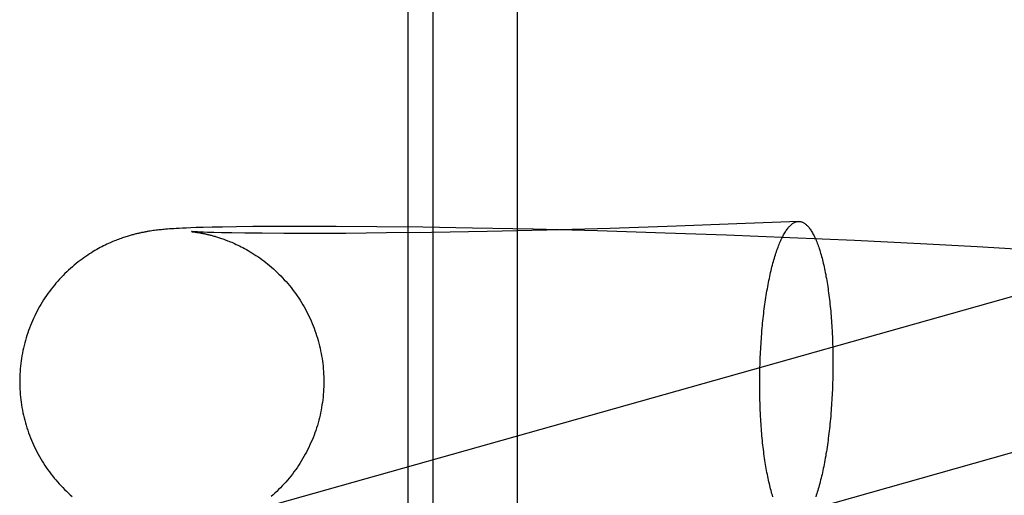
# Model space of a CAD drawing. Header units: inches. Extents: x 0 to 243, y 0 to 157.
# Tile 17 of 63: x 84.4952 to 84.6215, y 80.9548 to 81.0158. Entities that reach past the tile are written whole.
import ezdxf

# ---------------------------------------------------------------- set-up
doc = ezdxf.new("R2010")
doc.units = ezdxf.units.IN
doc.header["$LTSCALE"] = 13.357143
doc.header["$MEASUREMENT"] = 0
doc.linetypes.add('HIDDEN', pattern=[0.2, 0.1, -0.1])
doc.layers.add('DEFAULT_2', color=8, linetype='HIDDEN')

msp = doc.modelspace()

# ---------------------------------------------------------------- linework, layer by layer
at = {"layer": 'DEFAULT_2', "color": 8, "linetype": 'HIDDEN'}
for p, q in [((84.54497, 81.0188), (84.54497, 80.86255)), ((84.54817, 81.0188), (84.54817, 80.86255)), ((84.55898, 81.0188), (84.55898, 80.86255)), ((84.51269, 80.98877), (84.51251, 80.98874)), ((84.51287, 80.98879), (84.51269, 80.98877)), ((84.51305, 80.98881), (84.51287, 80.98879)), ((84.51322, 80.98883), (84.51305, 80.98881)), ((84.51339, 80.98884), (84.51322, 80.98883)), ((84.51356, 80.98886), (84.51339, 80.98884)), ((84.51373, 80.98888), (84.51356, 80.98886)), ((84.5139, 80.98889), (84.51373, 80.98888)), ((84.51415, 80.98891), (84.5139, 80.98889)), ((84.51441, 80.98893), (84.51415, 80.98891)), ((84.51468, 80.98895), (84.51441, 80.98893)), ((84.51496, 80.98897), (84.51468, 80.98895)), ((84.51525, 80.98899), (84.51496, 80.98897)), ((84.51565, 80.98901), (84.51525, 80.98899)), ((84.51609, 80.98903), (84.51565, 80.98901)), ((84.51655, 80.98905), (84.51609, 80.98903)), ((84.51717, 80.98907), (84.51655, 80.98905)), ((84.51784, 80.9891), (84.51717, 80.98907)), ((84.51873, 80.98913), (84.51784, 80.9891)), ((84.51989, 80.98916), (84.51873, 80.98913)), ((84.52122, 80.98918), (84.51989, 80.98916)), ((84.52299, 80.98921), (84.52122, 80.98918)), ((84.52509, 80.98924), (84.52299, 80.98921)), ((84.52802, 80.98926), (84.52509, 80.98924)), ((84.53135, 80.98927), (84.52802, 80.98926)), ((84.53578, 80.98926), (84.53135, 80.98927)), ((84.54102, 80.98922), (84.53578, 80.98926)), ((84.54691, 80.98915), (84.54102, 80.98922)), ((84.55326, 80.98905), (84.54691, 80.98915)), ((84.56103, 80.98889), (84.55326, 80.98905)), ((84.5628, 80.98879), (84.55514, 80.98861)), ((84.56929, 80.98868), (84.56103, 80.98889)), ((84.57093, 80.98901), (84.5628, 80.98879)), ((84.57945, 80.98928), (84.57093, 80.98901)), ((84.58717, 80.98957), (84.57945, 80.98928)), ((84.59506, 80.9899), (84.58717, 80.98957)), ((84.51195, 80.98866), (84.51175, 80.98863)), ((84.51214, 80.98869), (84.51195, 80.98866)), ((84.51232, 80.98872), (84.51214, 80.98869)), ((84.51251, 80.98874), (84.51232, 80.98872)), ((84.5172, 80.98859), (84.5172, 80.98859)), ((84.51721, 80.98859), (84.51721, 80.98859)), ((84.51722, 80.98859), (84.51723, 80.98859)), ((84.51724, 80.98859), (84.51726, 80.98859)), ((84.51728, 80.98859), (84.5173, 80.98858)), ((84.51732, 80.98858), (84.51738, 80.98858)), ((84.51741, 80.98858), (84.51733, 80.98858)), ((84.51738, 80.98858), (84.51745, 80.98857)), ((84.51755, 80.98857), (84.51741, 80.98858)), ((84.51745, 80.98857), (84.51752, 80.98856)), ((84.51752, 80.98856), (84.51761, 80.98855)), ((84.51773, 80.98856), (84.51755, 80.98857)), ((84.51761, 80.98855), (84.51771, 80.98853)), ((84.51771, 80.98853), (84.51781, 80.98852)), ((84.51801, 80.98855), (84.51773, 80.98856)), ((84.51781, 80.98852), (84.51793, 80.9885)), ((84.51793, 80.9885), (84.51805, 80.98848)), ((84.51835, 80.98853), (84.51801, 80.98855)), ((84.51805, 80.98848), (84.51818, 80.98846)), ((84.51818, 80.98846), (84.51832, 80.98844)), ((84.51878, 80.98852), (84.51835, 80.98853)), ((84.51931, 80.9885), (84.51878, 80.98852)), ((84.52011, 80.98848), (84.51931, 80.9885)), ((84.52107, 80.98845), (84.52011, 80.98848)), ((84.52243, 80.98843), (84.52107, 80.98845)), ((84.52406, 80.9884), (84.52243, 80.98843)), ((84.52632, 80.98838), (84.52406, 80.9884)), ((84.52909, 80.98836), (84.52632, 80.98838)), ((84.53252, 80.98836), (84.52909, 80.98836)), ((84.53702, 80.98837), (84.53252, 80.98836)), ((84.54226, 80.98842), (84.53702, 80.98837)), ((84.54801, 80.98849), (84.54226, 80.98842)), ((84.55514, 80.98861), (84.54801, 80.98849)), ((84.57797, 80.98841), (84.56929, 80.98868)), ((84.58586, 80.98814), (84.57797, 80.98841)), ((84.59398, 80.98781), (84.58586, 80.98814)), ((84.60227, 80.98744), (84.59398, 80.98781)), ((84.6107, 80.98703), (84.60227, 80.98744)), ((84.61798, 80.98663), (84.6107, 80.98703)), ((84.62529, 80.9862), (84.61798, 80.98663)), ((84.64166, 80.98569), (84.51251, 80.94927)), ((84.59027, 80.97432), (84.59031, 80.97496)), ((84.59939, 80.97561), (84.59942, 80.97498)), ((84.59942, 80.97498), (84.59945, 80.97433)), ((84.59019, 80.97302), (84.59023, 80.97367)), ((84.59023, 80.97367), (84.59027, 80.97432)), ((84.59945, 80.97433), (84.59947, 80.97369)), ((84.59947, 80.97369), (84.59948, 80.97303)), ((84.59014, 80.97171), (84.59016, 80.97236)), ((84.59016, 80.97236), (84.59019, 80.97302)), ((84.59948, 80.97303), (84.59949, 80.97238)), ((84.59949, 80.97238), (84.59949, 80.97172)), ((84.59012, 80.97105), (84.59014, 80.97171)), ((84.59949, 80.97172), (84.59949, 80.97107)), ((84.5901, 80.96973), (84.59011, 80.97039)), ((84.59011, 80.97039), (84.59012, 80.97105)), ((84.59948, 80.97041), (84.59947, 80.96975)), ((84.59949, 80.97107), (84.59948, 80.97041)), ((84.5901, 80.96907), (84.5901, 80.96973)), ((84.5901, 80.96842), (84.5901, 80.96907)), ((84.59945, 80.96909), (84.59942, 80.96844)), ((84.59947, 80.96975), (84.59945, 80.96909)), ((84.59011, 80.96776), (84.5901, 80.96842)), ((84.59012, 80.96711), (84.59011, 80.96776)), ((84.59939, 80.96778), (84.59936, 80.96713)), ((84.59942, 80.96844), (84.59939, 80.96778)), ((84.6469, 80.96712), (84.51781, 80.93071)), ((84.59014, 80.96647), (84.59012, 80.96711)), ((84.59016, 80.96582), (84.59014, 80.96647)), ((84.59932, 80.96648), (84.59928, 80.96584)), ((84.59936, 80.96713), (84.59932, 80.96648)), ((84.59019, 80.96519), (84.59016, 80.96582))]:
    msp.add_line(p, q, dxfattribs=at)
for points in [[(84.59031, 80.97496), (84.59036, 80.9756), (84.59039, 80.97591), (84.59042, 80.97623), (84.59045, 80.97654), (84.59048, 80.97685), (84.59051, 80.97716), (84.59054, 80.97747), (84.59058, 80.97778), (84.59061, 80.97808), (84.59065, 80.97838), (84.59069, 80.97868), (84.59073, 80.97898), (84.59077, 80.97927), (84.59081, 80.97956), (84.59085, 80.97985), (84.59089, 80.98014), (84.59094, 80.98042), (84.59098, 80.98071), (84.59103, 80.98098), (84.59108, 80.98126), (84.59113, 80.98153), (84.59118, 80.9818), (84.59123, 80.98207), (84.59128, 80.98233), (84.59134, 80.98259), (84.59139, 80.98284), (84.59144, 80.98309), (84.5915, 80.98334), (84.59156, 80.98359), (84.59162, 80.98383), (84.59167, 80.98406), (84.59173, 80.9843), (84.5918, 80.98453), (84.59186, 80.98475), (84.59192, 80.98497), (84.59198, 80.98519), (84.59205, 80.9854), (84.59211, 80.98561), (84.59218, 80.98581), (84.59224, 80.98601), (84.59231, 80.98621), (84.59238, 80.9864), (84.59245, 80.98658), (84.59251, 80.98676), (84.59258, 80.98694), (84.59265, 80.98711), (84.59273, 80.98728), (84.5928, 80.98744), (84.59287, 80.9876), (84.59294, 80.98775), (84.59301, 80.9879), (84.59309, 80.98804), (84.59316, 80.98818), (84.59324, 80.98831), (84.59331, 80.98844), (84.59339, 80.98856), (84.59346, 80.98868), (84.59354, 80.98879), (84.59362, 80.9889), (84.59369, 80.989), (84.59377, 80.9891), (84.59385, 80.98919), (84.59393, 80.98927), (84.594, 80.98935), (84.59408, 80.98943), (84.59416, 80.9895), (84.59424, 80.98956), (84.59432, 80.98962), (84.5944, 80.98967), (84.59448, 80.98972), (84.59456, 80.98976), (84.59464, 80.9898), (84.59471, 80.98983), (84.59479, 80.98985), (84.59487, 80.98987), (84.59495, 80.98989), (84.59503, 80.98989), (84.59506, 80.9899)], [(84.59506, 80.9899), (84.59511, 80.9899), (84.59519, 80.98989), (84.59527, 80.98989), (84.59535, 80.98987), (84.59543, 80.98985), (84.59551, 80.98983), (84.59558, 80.9898), (84.59566, 80.98976), (84.59574, 80.98972), (84.59582, 80.98967), (84.59589, 80.98962), (84.59597, 80.98956), (84.59605, 80.9895), (84.59612, 80.98943), (84.5962, 80.98936), (84.59628, 80.98928), (84.59635, 80.98919), (84.59643, 80.9891), (84.5965, 80.989), (84.59657, 80.9889), (84.59665, 80.9888), (84.59672, 80.98869), (84.59679, 80.98857), (84.59686, 80.98845), (84.59693, 80.98832), (84.597, 80.98819), (84.59707, 80.98805), (84.59714, 80.98791), (84.59721, 80.98776), (84.59728, 80.98761), (84.59735, 80.98745), (84.59741, 80.98729), (84.59748, 80.98712), (84.59754, 80.98695), (84.59761, 80.98677), (84.59767, 80.98659), (84.59773, 80.98641), (84.59779, 80.98622), (84.59785, 80.98602), (84.59791, 80.98582), (84.59797, 80.98562), (84.59803, 80.98541), (84.59809, 80.9852), (84.59814, 80.98498), (84.5982, 80.98476), (84.59825, 80.98454), (84.59831, 80.98431), (84.59836, 80.98408), (84.59841, 80.98384), (84.59846, 80.9836), (84.59851, 80.98335), (84.59856, 80.98311), (84.5986, 80.98285), (84.59865, 80.9826), (84.59869, 80.98234), (84.59874, 80.98208), (84.59878, 80.98181), (84.59882, 80.98154), (84.59886, 80.98127), (84.5989, 80.981), (84.59894, 80.98072), (84.59898, 80.98044), (84.59901, 80.98016), (84.59905, 80.97987), (84.59908, 80.97958), (84.59911, 80.97929), (84.59914, 80.97899), (84.59917, 80.9787), (84.5992, 80.9784), (84.59923, 80.9781), (84.59925, 80.97779), (84.59928, 80.97749), (84.5993, 80.97718), (84.59932, 80.97687), (84.59934, 80.97656), (84.59936, 80.97624), (84.59938, 80.97593), (84.59939, 80.97561)], [(84.51175, 80.98863), (84.51165, 80.98861), (84.51156, 80.9886), (84.51145, 80.98858), (84.51135, 80.98856), (84.51125, 80.98854), (84.51115, 80.98852), (84.51104, 80.9885), (84.51094, 80.98848), (84.51084, 80.98846), (84.51073, 80.98844), (84.51063, 80.98841), (84.51052, 80.98839), (84.51042, 80.98837), (84.51031, 80.98834), (84.5102, 80.98831), (84.51009, 80.98829), (84.50997, 80.98826), (84.50986, 80.98823), (84.50974, 80.9882), (84.50962, 80.98816), (84.50949, 80.98813), (84.50937, 80.98809), (84.50924, 80.98806), (84.5091, 80.98802), (84.50897, 80.98797), (84.50882, 80.98793), (84.50868, 80.98788), (84.50853, 80.98783), (84.50838, 80.98778), (84.50822, 80.98772), (84.50806, 80.98767), (84.50789, 80.9876), (84.50772, 80.98754), (84.50754, 80.98747), (84.50736, 80.9874), (84.50717, 80.98732), (84.50698, 80.98724), (84.50679, 80.98715), (84.50659, 80.98706), (84.50638, 80.98697), (84.50618, 80.98687), (84.50597, 80.98676), (84.50575, 80.98665), (84.50554, 80.98654), (84.50531, 80.98642), (84.50509, 80.9863), (84.50486, 80.98617), (84.50463, 80.98603), (84.5044, 80.98589), (84.50416, 80.98574), (84.50393, 80.98558), (84.50369, 80.98542), (84.50344, 80.98525), (84.5032, 80.98507), (84.50295, 80.98489), (84.50271, 80.9847), (84.50246, 80.9845), (84.50221, 80.9843), (84.50196, 80.98409), (84.50172, 80.98388), (84.50147, 80.98365), (84.50123, 80.98343), (84.50099, 80.9832), (84.50076, 80.98296), (84.50053, 80.98272), (84.5003, 80.98248), (84.50008, 80.98223), (84.49986, 80.98198), (84.49965, 80.98172), (84.49944, 80.98146), (84.49923, 80.9812), (84.49903, 80.98093), (84.49883, 80.98066), (84.49864, 80.98039), (84.49845, 80.98011), (84.49827, 80.97983), (84.49809, 80.97954), (84.49792, 80.97926), (84.49775, 80.97897), (84.49759, 80.97867), (84.49743, 80.97838), (84.49727, 80.97808), (84.49713, 80.97778), (84.49698, 80.97747), (84.49685, 80.97716), (84.49671, 80.97686), (84.49659, 80.97654), (84.49646, 80.97623), (84.49635, 80.97592), (84.49624, 80.9756), (84.49613, 80.97528), (84.49603, 80.97496), (84.49594, 80.97463), (84.49585, 80.97431), (84.49577, 80.97398), (84.49569, 80.97366), (84.49562, 80.97333), (84.49555, 80.973), (84.49549, 80.97267), (84.49544, 80.97233), (84.49539, 80.972), (84.49534, 80.97167), (84.49531, 80.97133), (84.49528, 80.971), (84.49525, 80.97066), (84.49523, 80.97033), (84.49522, 80.96999), (84.49521, 80.96965), (84.49521, 80.96935)], [(84.51731, 80.98859), (84.51725, 80.98859), (84.51724, 80.98859)], [(84.51832, 80.98844), (84.51847, 80.98841), (84.51855, 80.9884), (84.51862, 80.98838), (84.5187, 80.98836), (84.51878, 80.98835), (84.51886, 80.98833), (84.51895, 80.98831), (84.51903, 80.9883), (84.51912, 80.98828), (84.51921, 80.98826), (84.5193, 80.98824), (84.51939, 80.98821), (84.51948, 80.98819), (84.51958, 80.98817), (84.51968, 80.98814), (84.51978, 80.98812), (84.51988, 80.98809), (84.51999, 80.98806), (84.5201, 80.98803), (84.52021, 80.988), (84.52032, 80.98796), (84.52044, 80.98793), (84.52057, 80.98789), (84.52069, 80.98785), (84.52082, 80.98781), (84.52096, 80.98776), (84.5211, 80.98771), (84.52124, 80.98766), (84.52139, 80.98761), (84.52155, 80.98756), (84.5217, 80.9875), (84.52187, 80.98743), (84.52204, 80.98737), (84.52221, 80.98729), (84.52239, 80.98722), (84.52258, 80.98714), (84.52277, 80.98705), (84.52297, 80.98696), (84.52317, 80.98687), (84.52338, 80.98677), (84.52359, 80.98666), (84.52381, 80.98654), (84.52404, 80.98642), (84.52427, 80.9863), (84.5245, 80.98616), (84.52474, 80.98602), (84.52499, 80.98587), (84.52524, 80.98571), (84.52549, 80.98555), (84.52574, 80.98538), (84.52599, 80.98521), (84.52625, 80.98502), (84.5265, 80.98484), (84.52675, 80.98464), (84.527, 80.98445), (84.52725, 80.98424), (84.52749, 80.98403), (84.52774, 80.98382), (84.52798, 80.9836), (84.52822, 80.98337), (84.52845, 80.98314), (84.52868, 80.98291), (84.52891, 80.98267), (84.52914, 80.98243), (84.52936, 80.98218), (84.52957, 80.98193), (84.52979, 80.98168), (84.53, 80.98142), (84.5302, 80.98115), (84.5304, 80.98089), (84.5306, 80.98062), (84.53079, 80.98034), (84.53098, 80.98007), (84.53116, 80.97979), (84.53134, 80.9795), (84.53151, 80.97922), (84.53168, 80.97893), (84.53184, 80.97863), (84.532, 80.97834), (84.53215, 80.97804), (84.5323, 80.97774), (84.53244, 80.97744), (84.53258, 80.97713), (84.53271, 80.97682), (84.53283, 80.97651), (84.53295, 80.9762), (84.53307, 80.97589), (84.53318, 80.97557), (84.53328, 80.97525), (84.53338, 80.97493), (84.53348, 80.97461), (84.53357, 80.97429), (84.53365, 80.97396), (84.53372, 80.97364), (84.5338, 80.97331), (84.53386, 80.97298), (84.53392, 80.97265), (84.53398, 80.97232), (84.53402, 80.97199), (84.53407, 80.97166), (84.5341, 80.97133), (84.53414, 80.97099), (84.53416, 80.97066), (84.53418, 80.97032), (84.5342, 80.96999), (84.5342, 80.96965), (84.53421, 80.96935)], [(84.49521, 80.96935), (84.49521, 80.96904), (84.49522, 80.9687), (84.49523, 80.96837), (84.49525, 80.96803), (84.49528, 80.9677), (84.49531, 80.96736), (84.49534, 80.96703), (84.49539, 80.9667), (84.49544, 80.96636), (84.49549, 80.96603), (84.49555, 80.9657), (84.49562, 80.96537), (84.49569, 80.96504), (84.49576, 80.96472), (84.49585, 80.96439), (84.49593, 80.96407), (84.49603, 80.96375), (84.49613, 80.96343), (84.49623, 80.96311), (84.49634, 80.96279), (84.49646, 80.96248), (84.49658, 80.96216), (84.49671, 80.96185), (84.49684, 80.96155), (84.49697, 80.96124), (84.49712, 80.96094), (84.49726, 80.96063), (84.49742, 80.96034), (84.49757, 80.96004), (84.49774, 80.95975), (84.49791, 80.95946), (84.49808, 80.95917), (84.49826, 80.95889), (84.49844, 80.95861), (84.49862, 80.95833), (84.49882, 80.95805), (84.49901, 80.95778), (84.49921, 80.95752), (84.49942, 80.95725), (84.49963, 80.95699), (84.49984, 80.95674), (84.50006, 80.95649), (84.50028, 80.95624), (84.50051, 80.956), (84.50073, 80.95576), (84.50097, 80.95552), (84.5012, 80.95529), (84.50144, 80.95507), (84.50168, 80.95485), (84.50193, 80.95463)], [(84.53421, 80.96935), (84.5342, 80.96904), (84.5342, 80.9687), (84.53418, 80.96837), (84.53416, 80.96803), (84.53414, 80.9677), (84.5341, 80.96736), (84.53407, 80.96703), (84.53402, 80.96669), (84.53397, 80.96636), (84.53392, 80.96603), (84.53386, 80.9657), (84.53379, 80.96537), (84.53372, 80.96504), (84.53364, 80.96471), (84.53356, 80.96439), (84.53347, 80.96406), (84.53338, 80.96374), (84.53328, 80.96342), (84.53317, 80.9631), (84.53306, 80.96278), (84.53295, 80.96247), (84.53282, 80.96215), (84.5327, 80.96184), (84.53256, 80.96153), (84.53243, 80.96123), (84.53228, 80.96092), (84.53213, 80.96062), (84.53198, 80.96032), (84.53182, 80.96003), (84.53166, 80.95973), (84.53149, 80.95944), (84.53132, 80.95916), (84.53114, 80.95887), (84.53095, 80.95859), (84.53077, 80.95831), (84.53057, 80.95804), (84.53038, 80.95777), (84.53018, 80.9575), (84.52997, 80.95724), (84.52976, 80.95698), (84.52954, 80.95672), (84.52933, 80.95647), (84.5291, 80.95623), (84.52888, 80.95598), (84.52865, 80.95574), (84.52841, 80.95551), (84.52818, 80.95528), (84.52794, 80.95506), (84.52769, 80.95484), (84.52745, 80.95462)], [(84.5918, 80.95458), (84.59173, 80.95478), (84.59167, 80.95498), (84.59162, 80.95518), (84.59156, 80.95539), (84.5915, 80.9556), (84.59144, 80.95582), (84.59139, 80.95604), (84.59134, 80.95626), (84.59128, 80.95649), (84.59123, 80.95672), (84.59118, 80.95696), (84.59113, 80.9572), (84.59108, 80.95745), (84.59103, 80.95769), (84.59098, 80.95794), (84.59094, 80.9582), (84.59089, 80.95846), (84.59085, 80.95872), (84.59081, 80.95899), (84.59077, 80.95925), (84.59073, 80.95953), (84.59069, 80.9598), (84.59065, 80.96008), (84.59061, 80.96036), (84.59058, 80.96064), (84.59054, 80.96093), (84.59051, 80.96122), (84.59048, 80.96151), (84.59045, 80.96181), (84.59042, 80.9621), (84.59039, 80.9624), (84.59036, 80.9627), (84.59034, 80.96301), (84.59031, 80.96331), (84.59029, 80.96362), (84.59027, 80.96393), (84.59025, 80.96424), (84.59023, 80.96455), (84.59021, 80.96487), (84.59019, 80.96519)], [(84.59928, 80.96584), (84.59923, 80.9652), (84.5992, 80.96489), (84.59917, 80.96457), (84.59914, 80.96426), (84.59911, 80.96395), (84.59908, 80.96364), (84.59905, 80.96333), (84.59901, 80.96302), (84.59898, 80.96272), (84.59894, 80.96242), (84.5989, 80.96212), (84.59886, 80.96182), (84.59882, 80.96153), (84.59878, 80.96123), (84.59874, 80.96094), (84.59869, 80.96066), (84.59865, 80.96037), (84.5986, 80.96009), (84.59856, 80.95982), (84.59851, 80.95954), (84.59846, 80.95927), (84.59841, 80.959), (84.59836, 80.95873), (84.59831, 80.95847), (84.59825, 80.95821), (84.5982, 80.95796), (84.59814, 80.95771), (84.59809, 80.95746), (84.59803, 80.95721), (84.59797, 80.95697), (84.59791, 80.95674), (84.59785, 80.9565), (84.59779, 80.95627), (84.59773, 80.95605), (84.59767, 80.95583), (84.59761, 80.95561), (84.59754, 80.9554), (84.59748, 80.95519), (84.59741, 80.95499), (84.59735, 80.95479), (84.59728, 80.95459)]]:
    msp.add_lwpolyline(points, dxfattribs=at)

doc.saveas('drawing.dxf')
